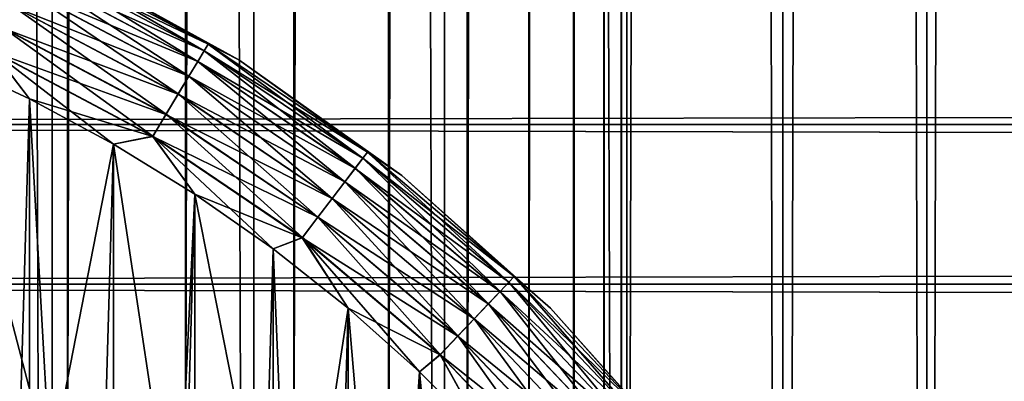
# Model space of a CAD drawing. Extents: x -265 to 265, y 0 to 427.
# Tile 44 of 256: x -244.69 to -237.49, y 28.66 to 31.3. Entities that reach past the tile are written whole.
import ezdxf

# ---------------------------------------------------------------- set-up
doc = ezdxf.new("R2010")
doc.units = 0
doc.header["$LTSCALE"] = 65.185185
for name, color, linetype in [('27', 7, 'CONTINUOUS'), ('35', 7, 'CONTINUOUS'), ('36', 7, 'CONTINUOUS'), ('45', 7, 'CONTINUOUS'), ('46', 7, 'CONTINUOUS'), ('50', 7, 'CONTINUOUS'), ('54', 7, 'CONTINUOUS'), ('58', 7, 'CONTINUOUS')]:
    doc.layers.add(name, color=color, linetype=linetype)

msp = doc.modelspace()

# ---------------------------------------------------------------- linework, layer by layer
at = {"layer": '27', "color": 7, "linetype": 'CONTINUOUS'}
for points in [[(-263, 31.5922, 36.078), (-263, 30.5348, 37.0756), (263, 31.5922, 36.078), (-263, 31.5922, 36.078)], [(263, 31.5922, 36.078), (-263, 30.5348, 37.0756), (263, 30.5348, 37.0756), (263, 31.5922, 36.078)], [(-263, 30.5348, 17.9244), (-263, 31.5922, 18.922), (263, 30.5348, 17.9244), (-263, 30.5348, 17.9244)], [(263, 30.5348, 17.9244), (-263, 31.5922, 18.922), (263, 31.5922, 18.922), (263, 30.5348, 17.9244)], [(-263, 30.5348, 37.0756), (-263, 29.3689, 37.9436), (263, 30.5348, 37.0756), (-263, 30.5348, 37.0756)], [(263, 30.5348, 37.0756), (-263, 29.3689, 37.9436), (263, 29.3689, 37.9436), (263, 30.5348, 37.0756)], [(-263, 29.3689, 17.0564), (-263, 30.5348, 17.9244), (263, 29.3689, 17.0564), (-263, 29.3689, 17.0564)], [(263, 29.3689, 17.0564), (-263, 30.5348, 17.9244), (263, 30.5348, 17.9244), (263, 29.3689, 17.0564)], [(-263, 29.3689, 37.9436), (-263, 28.11, 38.6704), (263, 29.3689, 37.9436), (-263, 29.3689, 37.9436)], [(263, 29.3689, 37.9436), (-263, 28.11, 38.6704), (263, 28.11, 38.6704), (263, 29.3689, 37.9436)], [(-263, 28.11, 16.3296), (-263, 29.3689, 17.0564), (263, 28.11, 16.3296), (-263, 28.11, 16.3296)], [(263, 28.11, 16.3296), (-263, 29.3689, 17.0564), (263, 29.3689, 17.0564), (263, 28.11, 16.3296)]]:
    msp.add_3dface(points, dxfattribs=at)
at = {"layer": '35', "color": 7, "linetype": 'CONTINUOUS'}
for points in [[(-245.9871, 1, 14.4532), (-244.4479, 1, 13.9347), (-245.9871, 419, 14.4532), (-245.9871, 1, 14.4532)], [(-245.9871, 419, 14.4532), (-244.4479, 1, 13.9347), (-244.4479, 419, 13.9347), (-245.9871, 419, 14.4532)], [(-244.4479, 1, 13.9347), (-242.9739, 1, 13.2527), (-244.4479, 419, 13.9347), (-244.4479, 1, 13.9347)], [(-244.4479, 419, 13.9347), (-242.9739, 1, 13.2527), (-242.9739, 419, 13.2527), (-244.4479, 419, 13.9347)], [(-242.9739, 1, 13.2527), (-241.5822, 1, 12.4153), (-242.9739, 419, 13.2527), (-242.9739, 1, 13.2527)], [(-242.9739, 419, 13.2527), (-241.5822, 1, 12.4153), (-241.5822, 419, 12.4153), (-242.9739, 419, 13.2527)], [(-241.5822, 1, 12.4153), (-240.2892, 1, 11.4324), (-241.5822, 419, 12.4153), (-241.5822, 1, 12.4153)], [(-241.5822, 419, 12.4153), (-240.2892, 1, 11.4324), (-240.2892, 419, 11.4324), (-241.5822, 419, 12.4153)], [(-240.2892, 1, 11.4324), (-239.1101, 1, 10.3155), (-240.2892, 419, 11.4324), (-240.2892, 1, 11.4324)], [(-240.2892, 419, 11.4324), (-239.1101, 1, 10.3155), (-239.1101, 419, 10.3155), (-240.2892, 419, 11.4324)], [(-239.1101, 1, 10.3155), (-238.0586, 1, 9.0776), (-239.1101, 419, 10.3155), (-239.1101, 1, 10.3155)], [(-239.1101, 419, 10.3155), (-238.0586, 1, 9.0776), (-238.0586, 419, 9.0776), (-239.1101, 419, 10.3155)], [(-238.0586, 1, 9.0776), (-237.1471, 1, 7.7333), (-238.0586, 419, 9.0776), (-238.0586, 1, 9.0776)], [(-238.0586, 419, 9.0776), (-237.1471, 1, 7.7333), (-237.1471, 419, 7.7333), (-238.0586, 419, 9.0776)]]:
    msp.add_3dface(points, dxfattribs=at)
at = {"layer": '36', "color": 7, "linetype": 'CONTINUOUS'}
for points in [[(-239.1101, 419, -10.3155), (-239.1101, 1, -10.3155), (-240.25, 20, -11.399), (-239.1101, 419, -10.3155)], [(-240.25, 400, -11.399), (-239.1101, 419, -10.3155), (-240.25, 20, -11.399), (-240.25, 400, -11.399)], [(-238.0586, 1, -9.0776), (-239.1101, 1, -10.3155), (-238.0586, 419, -9.0776), (-238.0586, 1, -9.0776)], [(-238.0586, 419, -9.0776), (-239.1101, 1, -10.3155), (-239.1101, 419, -10.3155), (-238.0586, 419, -9.0776)], [(-237.1471, 1, -7.7333), (-238.0586, 1, -9.0776), (-237.1471, 419, -7.7333), (-237.1471, 1, -7.7333)], [(-237.1471, 419, -7.7333), (-238.0586, 1, -9.0776), (-238.0586, 419, -9.0776), (-237.1471, 419, -7.7333)], [(-240.2912, 399.1048, -11.4341), (-240.25, 400, -11.399), (-240.2912, 20.8952, -11.4341), (-240.2912, 399.1048, -11.4341)], [(-240.2912, 20.8952, -11.4341), (-240.25, 400, -11.399), (-240.25, 20, -11.399), (-240.2912, 20.8952, -11.4341)], [(-240.4178, 398.199, -11.5404), (-240.2912, 399.1048, -11.4341), (-240.4178, 21.801, -11.5404), (-240.4178, 398.199, -11.5404)], [(-240.4178, 21.801, -11.5404), (-240.2912, 399.1048, -11.4341), (-240.2912, 20.8952, -11.4341), (-240.4178, 21.801, -11.5404)], [(-240.6385, 397.275, -11.7202), (-240.4178, 398.199, -11.5404), (-240.6386, 22.725, -11.7202), (-240.6385, 397.275, -11.7202)], [(-240.6386, 22.725, -11.7202), (-240.4178, 398.199, -11.5404), (-240.4178, 21.801, -11.5404), (-240.6386, 22.725, -11.7202)], [(-240.9666, 396.3313, -11.9749), (-240.6385, 397.275, -11.7202), (-240.9666, 23.6688, -11.9749), (-240.9666, 396.3313, -11.9749)], [(-240.9666, 23.6688, -11.9749), (-240.6385, 397.275, -11.7202), (-240.6386, 22.725, -11.7202), (-240.9666, 23.6688, -11.9749)], [(-241.4151, 395.3781, -12.3004), (-240.9666, 396.3313, -11.9749), (-241.4151, 24.6219, -12.3004), (-241.4151, 395.3781, -12.3004)], [(-241.4151, 24.6219, -12.3004), (-240.9666, 396.3313, -11.9749), (-240.9666, 23.6688, -11.9749), (-241.4151, 24.6219, -12.3004)], [(-241.9903, 394.4406, -12.6824), (-241.4151, 395.3781, -12.3004), (-241.9903, 25.5594, -12.6824), (-241.9903, 394.4406, -12.6824)], [(-241.9903, 25.5594, -12.6824), (-241.4151, 395.3781, -12.3004), (-241.4151, 24.6219, -12.3004), (-241.9903, 25.5594, -12.6824)], [(-242.6833, 393.5557, -13.0945), (-241.9903, 394.4406, -12.6824), (-242.6833, 26.4443, -13.0945), (-242.6833, 393.5557, -13.0945)], [(-242.6833, 26.4443, -13.0945), (-241.9903, 394.4406, -12.6824), (-241.9903, 25.5594, -12.6824), (-242.6833, 26.4443, -13.0945)], [(-243.4741, 392.756, -13.506), (-242.6833, 393.5557, -13.0945), (-243.4741, 27.244, -13.506), (-243.4741, 392.756, -13.506)], [(-243.4741, 27.244, -13.506), (-242.6833, 393.5557, -13.0945), (-242.6833, 26.4443, -13.0945), (-243.4741, 27.244, -13.506)], [(-244.3351, 392.0646, -13.8892), (-243.4741, 392.756, -13.506), (-244.3351, 27.9354, -13.8892), (-244.3351, 392.0646, -13.8892)], [(-244.3351, 27.9354, -13.8892), (-243.4741, 392.756, -13.506), (-243.4741, 27.244, -13.506), (-244.3351, 27.9354, -13.8892)], [(-245.2416, 391.49, -14.2252), (-244.3351, 392.0646, -13.8892), (-245.2415, 28.51, -14.2252), (-245.2416, 391.49, -14.2252)], [(-245.2415, 28.51, -14.2252), (-244.3351, 392.0646, -13.8892), (-244.3351, 27.9354, -13.8892), (-245.2415, 28.51, -14.2252)]]:
    msp.add_3dface(points, dxfattribs=at)
at = {"layer": '45', "color": 7, "linetype": 'CONTINUOUS'}
for points in [[(-245.4689, 28.6332, -25), (-244.4614, 28.0241, -25), (-245.2471, 31.0186, -25), (-245.4689, 28.6332, -25)], [(-245.2471, 31.0186, -25), (-244.4614, 28.0241, -25), (-244.6145, 30.7236, -25), (-245.2471, 31.0186, -25)], [(-244.6145, 30.7236, -25), (-244.4614, 28.0241, -25), (-244, 30.3923, -25), (-244.6145, 30.7236, -25)], [(-244.4614, 28.0241, -25), (-243.5346, 27.298, -25), (-244, 30.3923, -25), (-244.4614, 28.0241, -25)], [(-244, 30.3923, -25), (-243.5346, 27.298, -25), (-243.4059, 30.0259, -25), (-244, 30.3923, -25)], [(-243.5346, 27.298, -25), (-242.702, 26.4654, -25), (-243.4059, 30.0259, -25), (-243.5346, 27.298, -25)], [(-243.4059, 30.0259, -25), (-242.702, 26.4654, -25), (-242.8341, 29.6255, -25), (-243.4059, 30.0259, -25)], [(-242.8341, 29.6255, -25), (-242.702, 26.4654, -25), (-242.2866, 29.1926, -25), (-242.8341, 29.6255, -25)], [(-242.702, 26.4654, -25), (-241.9759, 25.5386, -25), (-242.2866, 29.1926, -25), (-242.702, 26.4654, -25)], [(-242.2866, 29.1926, -25), (-241.9759, 25.5386, -25), (-241.7651, 28.7285, -25), (-242.2866, 29.1926, -25)], [(-241.9759, 25.5386, -25), (-241.3668, 24.5311, -25), (-241.7651, 28.7285, -25), (-241.9759, 25.5386, -25)], [(-241.7651, 28.7285, -25), (-241.3668, 24.5311, -25), (-241.2715, 28.2349, -25), (-241.7651, 28.7285, -25)]]:
    msp.add_3dface(points, dxfattribs=at)
at = {"layer": '46', "color": 7, "linetype": 'CONTINUOUS'}
for points in [[(-244.6145, 30.7236, -75), (-245.2471, 8.9814, -75), (-245.2471, 31.0186, -75), (-244.6145, 30.7236, -75)], [(-244.6145, 9.2764, -75), (-245.2471, 8.9814, -75), (-244.6145, 30.7236, -75), (-244.6145, 9.2764, -75)], [(-244, 30.3923, -75), (-244.6145, 9.2764, -75), (-244.6145, 30.7236, -75), (-244, 30.3923, -75)], [(-244, 9.6077, -75), (-244.6145, 9.2764, -75), (-244, 30.3923, -75), (-244, 9.6077, -75)], [(-243.4059, 30.0259, -75), (-244, 9.6077, -75), (-244, 30.3923, -75), (-243.4059, 30.0259, -75)], [(-243.4059, 9.9741, -75), (-244, 9.6077, -75), (-243.4059, 30.0259, -75), (-243.4059, 9.9741, -75)], [(-242.8341, 29.6255, -75), (-243.4059, 9.9741, -75), (-243.4059, 30.0259, -75), (-242.8341, 29.6255, -75)], [(-242.8341, 10.3745, -75), (-243.4059, 9.9741, -75), (-242.8341, 29.6255, -75), (-242.8341, 10.3745, -75)], [(-242.2866, 29.1926, -75), (-242.8341, 10.3745, -75), (-242.8341, 29.6255, -75), (-242.2866, 29.1926, -75)], [(-242.2866, 10.8074, -75), (-242.8341, 10.3745, -75), (-242.2866, 29.1926, -75), (-242.2866, 10.8074, -75)], [(-241.7651, 28.7285, -75), (-242.2866, 10.8074, -75), (-242.2866, 29.1926, -75), (-241.7651, 28.7285, -75)], [(-241.7651, 11.2715, -75), (-242.2866, 10.8074, -75), (-241.7651, 28.7285, -75), (-241.7651, 11.2715, -75)], [(-241.2715, 28.2349, -75), (-241.7651, 11.2715, -75), (-241.7651, 28.7285, -75), (-241.2715, 28.2349, -75)]]:
    msp.add_3dface(points, dxfattribs=at)
at = {"layer": '50', "color": 7, "linetype": 'CONTINUOUS'}
for points in [[(-243.0836, 31.0074, -74), (-244.3595, 31.7126, -74), (-243.0836, 31.0074, -26), (-243.0836, 31.0074, -74)], [(-243.0836, 31.0074, -26), (-244.3595, 31.7126, -74), (-244.3595, 31.7126, -26), (-243.0836, 31.0074, -26)], [(-241.8946, 30.1638, -74), (-243.0836, 31.0074, -74), (-241.8946, 30.1638, -26), (-241.8946, 30.1638, -74)], [(-241.8946, 30.1638, -26), (-243.0836, 31.0074, -74), (-243.0836, 31.0074, -26), (-241.8946, 30.1638, -26)], [(-240.8076, 29.1924, -74), (-241.8946, 30.1638, -74), (-240.8076, 29.1924, -26), (-240.8076, 29.1924, -74)], [(-240.8076, 29.1924, -26), (-241.8946, 30.1638, -74), (-241.8946, 30.1638, -26), (-240.8076, 29.1924, -26)], [(-239.8362, 28.1054, -74), (-240.8076, 29.1924, -74), (-239.8362, 28.1054, -26), (-239.8362, 28.1054, -74)], [(-239.8362, 28.1054, -26), (-240.8076, 29.1924, -74), (-240.8076, 29.1924, -26), (-239.8362, 28.1054, -26)]]:
    msp.add_3dface(points, dxfattribs=at)
at = {"layer": '54', "color": 7, "linetype": 'CONTINUOUS'}
for points in [[(-243.3371, 31.0739, -74.3829), (-244.6123, 31.6453, -74.5559), (-244.5734, 31.7293, -74.3829), (-243.3371, 31.0739, -74.3829)], [(-243.3077, 31.1227, -74.1951), (-244.5734, 31.7293, -74.3829), (-244.5495, 31.781, -74.1951), (-243.3077, 31.1227, -74.1951)], [(-243.3371, 31.0739, -74.3829), (-244.5734, 31.7293, -74.3829), (-243.3077, 31.1227, -74.1951), (-243.3371, 31.0739, -74.3829)], [(-244.3595, 31.7126, -74), (-243.3077, 31.1227, -74.1951), (-244.5495, 31.781, -74.1951), (-244.3595, 31.7126, -74)], [(-244.3595, 31.7126, -74), (-243.0836, 31.0074, -74), (-243.3077, 31.1227, -74.1951), (-244.3595, 31.7126, -74)], [(-243.3848, 30.9945, -74.5559), (-244.6646, 31.5323, -74.7075), (-244.6123, 31.6453, -74.5559), (-243.3848, 30.9945, -74.5559)], [(-243.3848, 30.9945, -74.5559), (-244.6123, 31.6453, -74.5559), (-243.3371, 31.0739, -74.3829), (-243.3848, 30.9945, -74.5559)], [(-243.449, 30.8878, -74.7075), (-244.7283, 31.3945, -74.8319), (-244.6646, 31.5323, -74.7075), (-243.449, 30.8878, -74.7075)], [(-243.449, 30.8878, -74.7075), (-244.6646, 31.5323, -74.7075), (-243.3848, 30.9945, -74.5559), (-243.449, 30.8878, -74.7075)], [(-243.5273, 30.7578, -74.8319), (-244.801, 31.2374, -74.9243), (-244.7283, 31.3945, -74.8319), (-243.5273, 30.7578, -74.8319)], [(-243.5273, 30.7578, -74.8319), (-244.7283, 31.3945, -74.8319), (-243.449, 30.8878, -74.7075), (-243.5273, 30.7578, -74.8319)], [(-243.6165, 30.6094, -74.9243), (-244.8799, 31.0669, -74.981), (-244.801, 31.2374, -74.9243), (-243.6165, 30.6094, -74.9243)], [(-243.6165, 30.6094, -74.9243), (-244.801, 31.2374, -74.9243), (-243.5273, 30.7578, -74.8319), (-243.6165, 30.6094, -74.9243)], [(-242.1788, 30.2886, -74.3829), (-243.3848, 30.9945, -74.5559), (-243.3371, 31.0739, -74.3829), (-242.1788, 30.2886, -74.3829)], [(-242.1444, 30.3339, -74.1951), (-243.3371, 31.0739, -74.3829), (-243.3077, 31.1227, -74.1951), (-242.1444, 30.3339, -74.1951)], [(-242.1788, 30.2886, -74.3829), (-243.3371, 31.0739, -74.3829), (-242.1444, 30.3339, -74.1951), (-242.1788, 30.2886, -74.3829)], [(-243.0836, 31.0074, -74), (-242.1444, 30.3339, -74.1951), (-243.3077, 31.1227, -74.1951), (-243.0836, 31.0074, -74)], [(-244.6145, 30.7236, -75), (-245.2471, 31.0186, -75), (-244.8799, 31.0669, -74.981), (-244.6145, 30.7236, -75)], [(-243.7134, 30.4485, -74.981), (-244.6145, 30.7236, -75), (-244.8799, 31.0669, -74.981), (-243.7134, 30.4485, -74.981)], [(-243.7134, 30.4485, -74.981), (-244.8799, 31.0669, -74.981), (-243.6165, 30.6094, -74.9243), (-243.7134, 30.4485, -74.981)], [(-243.0836, 31.0074, -74), (-241.8946, 30.1638, -74), (-242.1444, 30.3339, -74.1951), (-243.0836, 31.0074, -74)], [(-242.2349, 30.2149, -74.5559), (-243.449, 30.8878, -74.7075), (-243.3848, 30.9945, -74.5559), (-242.2349, 30.2149, -74.5559)], [(-242.2349, 30.2149, -74.5559), (-243.3848, 30.9945, -74.5559), (-242.1788, 30.2886, -74.3829), (-242.2349, 30.2149, -74.5559)], [(-242.3102, 30.1157, -74.7075), (-243.5273, 30.7578, -74.8319), (-243.449, 30.8878, -74.7075), (-242.3102, 30.1157, -74.7075)], [(-242.3102, 30.1157, -74.7075), (-243.449, 30.8878, -74.7075), (-242.2349, 30.2149, -74.5559), (-242.3102, 30.1157, -74.7075)], [(-244, 30.3923, -75), (-244.6145, 30.7236, -75), (-243.7134, 30.4485, -74.981), (-244, 30.3923, -75)], [(-242.4021, 29.9949, -74.8319), (-243.6165, 30.6094, -74.9243), (-243.5273, 30.7578, -74.8319), (-242.4021, 29.9949, -74.8319)], [(-242.4021, 29.9949, -74.8319), (-243.5273, 30.7578, -74.8319), (-242.3102, 30.1157, -74.7075), (-242.4021, 29.9949, -74.8319)], [(-242.5069, 29.857, -74.9243), (-243.7134, 30.4485, -74.981), (-243.6165, 30.6094, -74.9243), (-242.5069, 29.857, -74.9243)], [(-242.5069, 29.857, -74.9243), (-243.6165, 30.6094, -74.9243), (-242.4021, 29.9949, -74.8319), (-242.5069, 29.857, -74.9243)], [(-243.4059, 30.0259, -75), (-244, 30.3923, -75), (-243.7134, 30.4485, -74.981), (-243.4059, 30.0259, -75)], [(-242.6205, 29.7075, -74.981), (-243.4059, 30.0259, -75), (-243.7134, 30.4485, -74.981), (-242.6205, 29.7075, -74.981)], [(-242.6205, 29.7075, -74.981), (-243.7134, 30.4485, -74.981), (-242.5069, 29.857, -74.9243), (-242.6205, 29.7075, -74.981)], [(-241.1123, 29.3826, -74.3829), (-242.2349, 30.2149, -74.5559), (-242.1788, 30.2886, -74.3829), (-241.1123, 29.3826, -74.3829)], [(-241.0731, 29.424, -74.1951), (-242.1788, 30.2886, -74.3829), (-242.1444, 30.3339, -74.1951), (-241.0731, 29.424, -74.1951)], [(-241.1123, 29.3826, -74.3829), (-242.1788, 30.2886, -74.3829), (-241.0731, 29.424, -74.1951), (-241.1123, 29.3826, -74.3829)], [(-241.8946, 30.1638, -74), (-241.0731, 29.424, -74.1951), (-242.1444, 30.3339, -74.1951), (-241.8946, 30.1638, -74)], [(-241.176, 29.3154, -74.5559), (-242.3102, 30.1157, -74.7075), (-242.2349, 30.2149, -74.5559), (-241.176, 29.3154, -74.5559)], [(-241.176, 29.3154, -74.5559), (-242.2349, 30.2149, -74.5559), (-241.1123, 29.3826, -74.3829), (-241.176, 29.3154, -74.5559)], [(-241.8946, 30.1638, -74), (-240.8076, 29.1924, -74), (-241.0731, 29.424, -74.1951), (-241.8946, 30.1638, -74)], [(-241.2616, 29.225, -74.7075), (-242.4021, 29.9949, -74.8319), (-242.3102, 30.1157, -74.7075), (-241.2616, 29.225, -74.7075)], [(-241.2616, 29.225, -74.7075), (-242.3102, 30.1157, -74.7075), (-241.176, 29.3154, -74.5559), (-241.2616, 29.225, -74.7075)], [(-242.8341, 29.6255, -75), (-243.4059, 30.0259, -75), (-242.6205, 29.7075, -74.981), (-242.8341, 29.6255, -75)], [(-241.366, 29.1148, -74.8319), (-242.5069, 29.857, -74.9243), (-242.4021, 29.9949, -74.8319), (-241.366, 29.1148, -74.8319)], [(-241.366, 29.1148, -74.8319), (-242.4021, 29.9949, -74.8319), (-241.2616, 29.225, -74.7075), (-241.366, 29.1148, -74.8319)], [(-241.4851, 28.9891, -74.9243), (-242.6205, 29.7075, -74.981), (-242.5069, 29.857, -74.9243), (-241.4851, 28.9891, -74.9243)], [(-241.4851, 28.9891, -74.9243), (-242.5069, 29.857, -74.9243), (-241.366, 29.1148, -74.8319), (-241.4851, 28.9891, -74.9243)], [(-242.2866, 29.1926, -75), (-242.8341, 29.6255, -75), (-242.6205, 29.7075, -74.981), (-242.2866, 29.1926, -75)], [(-241.6142, 28.8527, -74.981), (-242.2866, 29.1926, -75), (-242.6205, 29.7075, -74.981), (-241.6142, 28.8527, -74.981)], [(-241.6142, 28.8527, -74.981), (-242.6205, 29.7075, -74.981), (-241.4851, 28.9891, -74.9243), (-241.6142, 28.8527, -74.981)], [(-240.1065, 28.4036, -74.1951), (-241.1123, 29.3826, -74.3829), (-241.0731, 29.424, -74.1951), (-240.1065, 28.4036, -74.1951)], [(-240.8076, 29.1924, -74), (-240.1065, 28.4036, -74.1951), (-241.0731, 29.424, -74.1951), (-240.8076, 29.1924, -74)], [(-240.15, 28.3667, -74.3829), (-241.176, 29.3154, -74.5559), (-241.1123, 29.3826, -74.3829), (-240.15, 28.3667, -74.3829)], [(-240.15, 28.3667, -74.3829), (-241.1123, 29.3826, -74.3829), (-240.1065, 28.4036, -74.1951), (-240.15, 28.3667, -74.3829)], [(-240.2205, 28.3068, -74.5559), (-241.2616, 29.225, -74.7075), (-241.176, 29.3154, -74.5559), (-240.2205, 28.3068, -74.5559)], [(-240.2205, 28.3068, -74.5559), (-241.176, 29.3154, -74.5559), (-240.15, 28.3667, -74.3829), (-240.2205, 28.3068, -74.5559)], [(-240.3154, 28.2261, -74.7075), (-241.366, 29.1148, -74.8319), (-241.2616, 29.225, -74.7075), (-240.3154, 28.2261, -74.7075)], [(-240.3154, 28.2261, -74.7075), (-241.2616, 29.225, -74.7075), (-240.2205, 28.3068, -74.5559), (-240.3154, 28.2261, -74.7075)], [(-241.7651, 28.7285, -75), (-242.2866, 29.1926, -75), (-241.6142, 28.8527, -74.981), (-241.7651, 28.7285, -75)], [(-240.8076, 29.1924, -74), (-239.8362, 28.1054, -74), (-240.1065, 28.4036, -74.1951), (-240.8076, 29.1924, -74)], [(-240.4311, 28.1279, -74.8319), (-241.4851, 28.9891, -74.9243), (-241.366, 29.1148, -74.8319), (-240.4311, 28.1279, -74.8319)], [(-240.4311, 28.1279, -74.8319), (-241.366, 29.1148, -74.8319), (-240.3154, 28.2261, -74.7075), (-240.4311, 28.1279, -74.8319)], [(-240.5631, 28.0158, -74.9243), (-241.6142, 28.8527, -74.981), (-241.4851, 28.9891, -74.9243), (-240.5631, 28.0158, -74.9243)], [(-240.5631, 28.0158, -74.9243), (-241.4851, 28.9891, -74.9243), (-240.4311, 28.1279, -74.8319), (-240.5631, 28.0158, -74.9243)], [(-241.2715, 28.2349, -75), (-241.7651, 28.7285, -75), (-241.6142, 28.8527, -74.981), (-241.2715, 28.2349, -75)], [(-240.7062, 27.8942, -74.981), (-241.2715, 28.2349, -75), (-241.6142, 28.8527, -74.981), (-240.7062, 27.8942, -74.981)], [(-240.7062, 27.8942, -74.981), (-241.6142, 28.8527, -74.981), (-240.5631, 28.0158, -74.9243), (-240.7062, 27.8942, -74.981)]]:
    msp.add_3dface(points, dxfattribs=at)
at = {"layer": '58', "color": 7, "linetype": 'CONTINUOUS'}
for points in [[(-244.612, 31.6459, -25.4451), (-243.3845, 30.9951, -25.4451), (-244.5732, 31.7297, -25.6182), (-244.612, 31.6459, -25.4451)], [(-244.5732, 31.7297, -25.6182), (-243.3369, 31.0742, -25.6182), (-244.5494, 31.7812, -25.8061), (-244.5732, 31.7297, -25.6182)], [(-244.5732, 31.7297, -25.6182), (-243.3845, 30.9951, -25.4451), (-243.3369, 31.0742, -25.6182), (-244.5732, 31.7297, -25.6182)], [(-244.3595, 31.7126, -26), (-244.5494, 31.7812, -25.8061), (-243.3076, 31.1229, -25.8061), (-244.3595, 31.7126, -26)], [(-244.5494, 31.7812, -25.8061), (-243.3369, 31.0742, -25.6182), (-243.3076, 31.1229, -25.8061), (-244.5494, 31.7812, -25.8061)], [(-243.0836, 31.0074, -26), (-244.3595, 31.7126, -26), (-243.3076, 31.1229, -25.8061), (-243.0836, 31.0074, -26)], [(-244.6642, 31.533, -25.2933), (-243.4486, 30.8885, -25.2933), (-244.612, 31.6459, -25.4451), (-244.6642, 31.533, -25.2933)], [(-244.612, 31.6459, -25.4451), (-243.4486, 30.8885, -25.2933), (-243.3845, 30.9951, -25.4451), (-244.612, 31.6459, -25.4451)], [(-244.7279, 31.3954, -25.1687), (-243.5268, 30.7586, -25.1687), (-244.6642, 31.533, -25.2933), (-244.7279, 31.3954, -25.1687)], [(-244.6642, 31.533, -25.2933), (-243.5268, 30.7586, -25.1687), (-243.4486, 30.8885, -25.2933), (-244.6642, 31.533, -25.2933)], [(-244.8006, 31.2384, -25.0762), (-243.616, 30.6103, -25.0762), (-244.7279, 31.3954, -25.1687), (-244.8006, 31.2384, -25.0762)], [(-244.7279, 31.3954, -25.1687), (-243.616, 30.6103, -25.0762), (-243.5268, 30.7586, -25.1687), (-244.7279, 31.3954, -25.1687)], [(-244.8794, 31.068, -25.0192), (-243.7128, 30.4495, -25.0192), (-244.8006, 31.2384, -25.0762), (-244.8794, 31.068, -25.0192)], [(-244.8006, 31.2384, -25.0762), (-243.7128, 30.4495, -25.0192), (-243.616, 30.6103, -25.0762), (-244.8006, 31.2384, -25.0762)], [(-243.3845, 30.9951, -25.4451), (-242.2345, 30.2154, -25.4451), (-243.3369, 31.0742, -25.6182), (-243.3845, 30.9951, -25.4451)], [(-243.3369, 31.0742, -25.6182), (-242.1786, 30.2889, -25.6182), (-243.3076, 31.1229, -25.8061), (-243.3369, 31.0742, -25.6182)], [(-243.3369, 31.0742, -25.6182), (-242.2345, 30.2154, -25.4451), (-242.1786, 30.2889, -25.6182), (-243.3369, 31.0742, -25.6182)], [(-243.0836, 31.0074, -26), (-243.3076, 31.1229, -25.8061), (-242.1442, 30.3341, -25.8061), (-243.0836, 31.0074, -26)], [(-243.3076, 31.1229, -25.8061), (-242.1786, 30.2889, -25.6182), (-242.1442, 30.3341, -25.8061), (-243.3076, 31.1229, -25.8061)], [(-245.2471, 31.0186, -25), (-244.6145, 30.7236, -25), (-244.8794, 31.068, -25.0192), (-245.2471, 31.0186, -25)], [(-244.6145, 30.7236, -25), (-244, 30.3923, -25), (-244.8794, 31.068, -25.0192), (-244.6145, 30.7236, -25)], [(-244.8794, 31.068, -25.0192), (-244, 30.3923, -25), (-243.7128, 30.4495, -25.0192), (-244.8794, 31.068, -25.0192)], [(-241.8946, 30.1638, -26), (-243.0836, 31.0074, -26), (-242.1442, 30.3341, -25.8061), (-241.8946, 30.1638, -26)], [(-243.4486, 30.8885, -25.2933), (-242.3097, 30.1164, -25.2933), (-243.3845, 30.9951, -25.4451), (-243.4486, 30.8885, -25.2933)], [(-243.3845, 30.9951, -25.4451), (-242.3097, 30.1164, -25.2933), (-242.2345, 30.2154, -25.4451), (-243.3845, 30.9951, -25.4451)], [(-243.5268, 30.7586, -25.1687), (-242.4015, 29.9957, -25.1687), (-243.4486, 30.8885, -25.2933), (-243.5268, 30.7586, -25.1687)], [(-243.4486, 30.8885, -25.2933), (-242.4015, 29.9957, -25.1687), (-242.3097, 30.1164, -25.2933), (-243.4486, 30.8885, -25.2933)], [(-243.616, 30.6103, -25.0762), (-242.5062, 29.8579, -25.0762), (-243.5268, 30.7586, -25.1687), (-243.616, 30.6103, -25.0762)], [(-243.5268, 30.7586, -25.1687), (-242.5062, 29.8579, -25.0762), (-242.4015, 29.9957, -25.1687), (-243.5268, 30.7586, -25.1687)], [(-243.7128, 30.4495, -25.0192), (-242.6198, 29.7084, -25.0192), (-243.616, 30.6103, -25.0762), (-243.7128, 30.4495, -25.0192)], [(-243.616, 30.6103, -25.0762), (-242.6198, 29.7084, -25.0192), (-242.5062, 29.8579, -25.0762), (-243.616, 30.6103, -25.0762)], [(-244, 30.3923, -25), (-243.4059, 30.0259, -25), (-243.7128, 30.4495, -25.0192), (-244, 30.3923, -25)], [(-243.4059, 30.0259, -25), (-242.8341, 29.6255, -25), (-243.7128, 30.4495, -25.0192), (-243.4059, 30.0259, -25)], [(-243.7128, 30.4495, -25.0192), (-242.8341, 29.6255, -25), (-242.6198, 29.7084, -25.0192), (-243.7128, 30.4495, -25.0192)], [(-242.2345, 30.2154, -25.4451), (-241.1755, 29.3159, -25.4451), (-242.1786, 30.2889, -25.6182), (-242.2345, 30.2154, -25.4451)], [(-242.1786, 30.2889, -25.6182), (-241.112, 29.383, -25.6182), (-242.1442, 30.3341, -25.8061), (-242.1786, 30.2889, -25.6182)], [(-242.1786, 30.2889, -25.6182), (-241.1755, 29.3159, -25.4451), (-241.112, 29.383, -25.6182), (-242.1786, 30.2889, -25.6182)], [(-241.8946, 30.1638, -26), (-242.1442, 30.3341, -25.8061), (-241.073, 29.4242, -25.8061), (-241.8946, 30.1638, -26)], [(-242.1442, 30.3341, -25.8061), (-241.112, 29.383, -25.6182), (-241.073, 29.4242, -25.8061), (-242.1442, 30.3341, -25.8061)], [(-242.3097, 30.1164, -25.2933), (-241.261, 29.2256, -25.2933), (-242.2345, 30.2154, -25.4451), (-242.3097, 30.1164, -25.2933)], [(-242.2345, 30.2154, -25.4451), (-241.261, 29.2256, -25.2933), (-241.1755, 29.3159, -25.4451), (-242.2345, 30.2154, -25.4451)], [(-240.8076, 29.1924, -26), (-241.8946, 30.1638, -26), (-241.073, 29.4242, -25.8061), (-240.8076, 29.1924, -26)], [(-242.4015, 29.9957, -25.1687), (-241.3653, 29.1155, -25.1687), (-242.3097, 30.1164, -25.2933), (-242.4015, 29.9957, -25.1687)], [(-242.3097, 30.1164, -25.2933), (-241.3653, 29.1155, -25.1687), (-241.261, 29.2256, -25.2933), (-242.3097, 30.1164, -25.2933)], [(-242.5062, 29.8579, -25.0762), (-241.4843, 28.9899, -25.0762), (-242.4015, 29.9957, -25.1687), (-242.5062, 29.8579, -25.0762)], [(-242.4015, 29.9957, -25.1687), (-241.4843, 28.9899, -25.0762), (-241.3653, 29.1155, -25.1687), (-242.4015, 29.9957, -25.1687)], [(-242.6198, 29.7084, -25.0192), (-241.6134, 28.8536, -25.0192), (-242.5062, 29.8579, -25.0762), (-242.6198, 29.7084, -25.0192)], [(-242.5062, 29.8579, -25.0762), (-241.6134, 28.8536, -25.0192), (-241.4843, 28.9899, -25.0762), (-242.5062, 29.8579, -25.0762)], [(-242.8341, 29.6255, -25), (-242.2866, 29.1926, -25), (-242.6198, 29.7084, -25.0192), (-242.8341, 29.6255, -25)], [(-242.2866, 29.1926, -25), (-241.7651, 28.7285, -25), (-242.6198, 29.7084, -25.0192), (-242.2866, 29.1926, -25)], [(-242.6198, 29.7084, -25.0192), (-241.7651, 28.7285, -25), (-241.6134, 28.8536, -25.0192), (-242.6198, 29.7084, -25.0192)], [(-241.112, 29.383, -25.6182), (-240.1496, 28.367, -25.6182), (-241.073, 29.4242, -25.8061), (-241.112, 29.383, -25.6182)], [(-240.8076, 29.1924, -26), (-241.073, 29.4242, -25.8061), (-240.1064, 28.4037, -25.8061), (-240.8076, 29.1924, -26)], [(-241.073, 29.4242, -25.8061), (-240.1496, 28.367, -25.6182), (-240.1064, 28.4037, -25.8061), (-241.073, 29.4242, -25.8061)], [(-241.1755, 29.3159, -25.4451), (-240.22, 28.3072, -25.4451), (-241.112, 29.383, -25.6182), (-241.1755, 29.3159, -25.4451)], [(-241.112, 29.383, -25.6182), (-240.22, 28.3072, -25.4451), (-240.1496, 28.367, -25.6182), (-241.112, 29.383, -25.6182)], [(-241.261, 29.2256, -25.2933), (-240.3148, 28.2267, -25.2933), (-241.1755, 29.3159, -25.4451), (-241.261, 29.2256, -25.2933)], [(-241.1755, 29.3159, -25.4451), (-240.3148, 28.2267, -25.2933), (-240.22, 28.3072, -25.4451), (-241.1755, 29.3159, -25.4451)], [(-241.3653, 29.1155, -25.1687), (-240.4304, 28.1285, -25.1687), (-241.261, 29.2256, -25.2933), (-241.3653, 29.1155, -25.1687)], [(-241.261, 29.2256, -25.2933), (-240.4304, 28.1285, -25.1687), (-240.3148, 28.2267, -25.2933), (-241.261, 29.2256, -25.2933)], [(-239.8362, 28.1054, -26), (-240.8076, 29.1924, -26), (-240.1064, 28.4037, -25.8061), (-239.8362, 28.1054, -26)], [(-241.4843, 28.9899, -25.0762), (-240.5623, 28.0165, -25.0762), (-241.3653, 29.1155, -25.1687), (-241.4843, 28.9899, -25.0762)], [(-241.3653, 29.1155, -25.1687), (-240.5623, 28.0165, -25.0762), (-240.4304, 28.1285, -25.1687), (-241.3653, 29.1155, -25.1687)], [(-241.6134, 28.8536, -25.0192), (-240.7054, 27.8949, -25.0192), (-241.4843, 28.9899, -25.0762), (-241.6134, 28.8536, -25.0192)], [(-241.4843, 28.9899, -25.0762), (-240.7054, 27.8949, -25.0192), (-240.5623, 28.0165, -25.0762), (-241.4843, 28.9899, -25.0762)], [(-241.7651, 28.7285, -25), (-241.2715, 28.2349, -25), (-241.6134, 28.8536, -25.0192), (-241.7651, 28.7285, -25)], [(-241.6134, 28.8536, -25.0192), (-241.2715, 28.2349, -25), (-240.7054, 27.8949, -25.0192), (-241.6134, 28.8536, -25.0192)]]:
    msp.add_3dface(points, dxfattribs=at)

doc.saveas('drawing.dxf')
